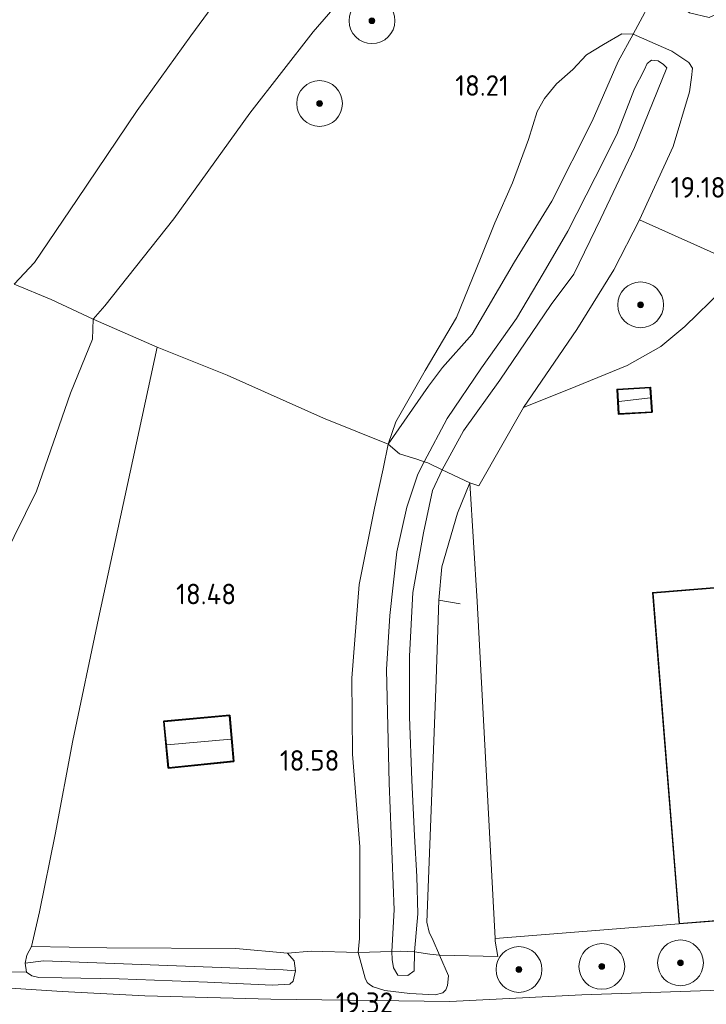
# Model space of a CAD drawing. Extents: x 196936 to 200438, y 361224 to 364196.
# Tile 234 of 256: x 198677 to 198737, y 363372 to 363458. Entities that reach past the tile are written whole.
import ezdxf
from ezdxf.enums import TextEntityAlignment as Align

# ---------------------------------------------------------------- set-up
doc = ezdxf.new("R2010")
doc.units = 0
for name, color, linetype, lineweight in [('B-ME-GR-BOOM-S', 90, 'Continuous', 25), ('B-ME-GR-GRAS-GV', 60, 'Continuous', 13), ('B-ME-GW-TALUD_KRUIN-G', 90, 'Continuous', 18), ('B-ME-GW-TALUD_TEEN-G', 90, 'Continuous', 18), ('B-ME-IE-TERREINAFSCHEIDING_DOORGANG-G', 210, 'Continuous', 18), ('B-ME-IE-TERREINAFSCHEIDING_KUNSTMATIG_HEKWERK-G', 20, 'IE-TERREINAFSCHEIDING-KUNSTMATIG', 18), ('B-ME-KG-KADASTRAAL_DAKRAND-G', 170, 'Continuous', 18), ('B-ME-KG-KADASTRAAL_NOK-G', 10, 'Continuous', 18), ('B-ME-OG-BEBOUWING_SCHUUR-GV', 7, 'Continuous', 35), ('B-ME-OG-BEBOUWING_WONINGBOUW-GV', 7, 'Continuous', 18), ('B-ME-OG-HOOGTEPUNT-S', 7, 'Continuous', 25), ('B-ME-OG-TERREIN_GROEN_TUIN-GV', 7, 'Continuous', 18), ('B-ME-OG-WATER_GREPPEL-G', 160, 'Continuous', 18), ('B-ME-OG-WATER_SLOOT-G', 120, 'Continuous', 18), ('B-ME-VH-VERHARDING_ASFALT-GV', 252, 'Continuous', 18)]:
    doc.layers.add(name, color=color, linetype=linetype, lineweight=lineweight)
doc.styles.add('NLCS-ISO-ANNOTATIVE-T18', font='NLCS-ISO.ttf', dxfattribs={"height": 1.8})
doc.linetypes.add('IE-TERREINAFSCHEIDING-KUNSTMATIG', pattern='A,4,[82,NLCS.SHX,S=0.75,R=90,X=0,Y=0],4,-2', length=10)

# ---------------------------------------------------------------- blocks, each defined once
blk = doc.blocks.new('SAL-HOOGTELABEL-SO')
at = {"color": 0, "linetype": 'ByBlock', "lineweight": -2, "style": 'NLCS-ISO-ANNOTATIVE-T18'}
blk.add_attdef('HOOGTE', text='', height=1.8, dxfattribs=at).set_placement((2.788, 0), align=Align.RIGHT)
blk = doc.blocks.new('SGR-BOOM_01-SO')
at = {"linetype": 'ByBlock', "lineweight": 18}
h = blk.add_hatch(color=0, dxfattribs=at)
h.dxf.hatch_style = 1
edge = h.paths.add_edge_path()
edge.add_arc((0, 0), 0.25, 0, 360)
at = {"color": 0, "linetype": 'ByBlock', "lineweight": 18}
for radius in [2, 0.25]:
    blk.add_circle((0, 0), radius, dxfattribs=at)

msp = doc.modelspace()

# ---------------------------------------------------------------- linework, layer by layer
at = {"layer": 'B-ME-GR-GRAS-GV'}
for points in [[(198676.028, 363494.982, 16.621), (198682.293, 363490.796, 16.59), (198689.097, 363486.097, 16.59), (198697.095, 363480.058, 16.8), (198701.373, 363476.855, 17.106), (198703.342, 363475.724, 17.201), (198704.34, 363474.632, 17.254), (198704.562, 363473.33, 17.254), (198703.714, 363471.853, 17.264), (198701.016, 363469.318, 17.275), (198697.865, 363465.484, 17.233), (198691.526, 363456.845, 17.127), (198686.861, 363450.337, 17.18), (198681.597, 363442.549, 17.233), (198677.877, 363437.055, 17.285), (198676.112, 363435.154, 17.322)], [(198707.586, 363463.413, 18.241), (198702.227, 363457.188, 18.241), (198696.692, 363450.094, 18.106), (198690.056, 363440.87, 18.07), (198684.014, 363433.243, 17.981), (198682.992, 363432.103, 18.106), (198679.331, 363433.802, 17.701), (198676.112, 363435.154, 17.322), (198677.877, 363437.055, 17.285), (198681.597, 363442.549, 17.233), (198686.861, 363450.337, 17.18), (198691.526, 363456.845, 17.127), (198697.865, 363465.484, 17.233)], [(198732.255, 363460.882, 19.387), (198730.182, 363456.988, 19.293), (198729.196, 363457.036, 19.087), (198727.593, 363456.103, 18.815), (198726.104, 363455.195, 18.615), (198724.909, 363453.915, 18.353), (198723.492, 363452.662, 18.321), (198722.444, 363451.366, 18.311), (198721.791, 363450.247, 18.227), (198721.055, 363447.794, 18.238), (198719.64, 363444.001, 18.274), (198718.112, 363440.52, 18.505), (198716.848, 363437.381, 18.563), (198714.754, 363432.249, 18.689), (198712.006, 363427.603, 18.731), (198709.465, 363423.121, 18.762), (198708.79, 363421.183, 18.846), (198703.127, 363423.452, 18.638), (198694.715, 363427.209, 18.586), (198688.608, 363429.632, 18.158), (198682.992, 363432.103, 18.106), (198684.014, 363433.243, 17.981), (198690.056, 363440.87, 18.07), (198696.692, 363450.094, 18.106), (198702.227, 363457.188, 18.241), (198707.586, 363463.413, 18.241)], [(198676.112, 363435.154, 17.322), (198679.331, 363433.802, 17.701), (198682.992, 363432.103, 18.106), (198682.933, 363430.332, 17.846), (198681.012, 363425.63, 17.794), (198678.044, 363417.051, 17.913), (198671.202, 363403.22, 17.867)], [(198671.202, 363403.22, 17.867), (198678.044, 363417.051, 17.913), (198681.012, 363425.63, 17.794), (198682.933, 363430.332, 17.846), (198682.992, 363432.103, 18.106), (198688.608, 363429.632, 18.158), (198686.249, 363418.736, 18.26), (198683.468, 363405.923, 18.335), (198681.216, 363395.263, 18.725), (198679.677, 363387.057, 18.74), (198678.301, 363380.303, 18.746), (198677.602, 363377.285, 18.8), (198677.212, 363376.522, 18.81), (198677.049, 363375.813, 18.81), (198677.189, 363375.034, 18.81), (198670.797, 363375.131, 18.797)], [(198670.797, 363375.131, 18.797), (198677.189, 363375.034, 18.81), (198677.648, 363374.714, 18.81), (198678.256, 363374.574, 18.81), (198680.273, 363374.535, 18.914), (198685.266, 363374.448, 18.945), (198692.986, 363374.157, 19.122), (198698.688, 363373.907, 19.091), (198700.199, 363373.984, 19.101), (198700.472, 363374.241, 19.112), (198700.682, 363375.152, 19.205), (198700.566, 363376.033, 19.278), (198699.974, 363376.703, 19.34), (198702.038, 363376.866, 19.174), (198706.174, 363376.764, 19.309), (198706.765, 363374.509, 19.287), (198706.944, 363374.139, 19.291), (198707.144, 363373.958, 19.296), (198707.47, 363373.761, 19.296), (198708.476, 363373.421, 19.322), (198710.663, 363373.165, 19.305), (198712.901, 363373.062, 19.322), (198713.555, 363373.239, 19.34), (198713.807, 363373.494, 19.376), (198713.975, 363373.855, 19.416), (198714.043, 363374.702, 19.509), (198713.269, 363376.517, 19.782), (198718.357, 363376.403, 19.634), (198718.131, 363377.735, 19.588), (198718.119, 363377.963, 19.659), (198734.209, 363379.244, 19.982), (198739.851, 363379.696, 20.26)], [(198738.631, 363373.495, 19.743), (198725.695, 363373.055, 19.576), (198714.182, 363372.477, 19.284), (198698.53, 363372.685, 19.104), (198687.512, 363372.955, 18.897), (198680.305, 363373.352, 18.77), (198668.493, 363374.102, 18.727)]]:
    msp.add_polyline3d(points, dxfattribs=at)
for points in [[(198743.97, 363460.69, 19.721), (198742.98, 363456.032, 19.469), (198741.905, 363451.893, 19.565), (198738.598, 363437.255, 19.146), (198730.759, 363440.769, 19.229), (198733.682, 363447.17, 19.352), (198735.109, 363451.96, 19.415), (198735.288, 363453.199, 19.404), (198735.374, 363454.032, 19.352), (198735.063, 363454.531, 19.373), (198733.583, 363455.513, 19.363), (198730.182, 363456.988, 19.293), (198732.255, 363460.882, 19.387), (198735.115, 363458.856, 19.42), (198736.836, 363458.459, 19.472), (198737.787, 363458.879, 19.503), (198738.332, 363459.393, 19.545), (198738.917, 363460.538, 19.617), (198739.782, 363462.898, 19.597)], [(198712.304, 363426.238, 18.867), (198708.79, 363421.183, 18.846), (198709.465, 363423.121, 18.762), (198712.006, 363427.603, 18.731), (198714.754, 363432.249, 18.689), (198716.848, 363437.381, 18.563), (198718.112, 363440.52, 18.505), (198719.64, 363444.001, 18.274), (198721.055, 363447.794, 18.238), (198721.791, 363450.247, 18.227), (198722.444, 363451.366, 18.311), (198723.492, 363452.662, 18.321), (198724.909, 363453.915, 18.353), (198726.104, 363455.195, 18.615), (198727.593, 363456.103, 18.815), (198729.196, 363457.036, 19.087), (198730.182, 363456.988, 19.293), (198728.888, 363454.62, 19.345), (198726.612, 363449.386, 19.22), (198723.082, 363442.415, 19.054), (198719.824, 363437.088, 19.116), (198716.13, 363430.794, 19.085), (198713.535, 363427.874, 18.929)], [(198733.583, 363455.513, 19.363), (198735.063, 363454.531, 19.373), (198735.374, 363454.032, 19.352), (198735.288, 363453.199, 19.404), (198735.109, 363451.96, 19.415), (198733.682, 363447.17, 19.352), (198730.759, 363440.769, 19.229), (198728.497, 363436.417, 19.201), (198725.263, 363431.191, 19.274), (198720.595, 363424.376, 19.076), (198716.696, 363417.543, 19.064), (198715.904, 363417.787, 19.2), (198713.495, 363418.923, 20.135), (198715.371, 363422.327, 20.194), (198718.543, 363426.773, 20.257), (198723.014, 363433.382, 20.267), (198725.004, 363436.025, 20.283), (198727.367, 363440.902, 20.299), (198730.296, 363447.095, 20.278), (198733.14, 363454.04, 20.164), (198732.839, 363454.337, 20.164), (198732.39, 363454.651, 20.169), (198731.801, 363454.72, 20.169), (198731.43, 363454.427, 20.159), (198731.14, 363453.864, 20.159), (198730.311, 363452.205, 20.143), (198728.764, 363448.241, 20.117), (198726.866, 363444.467, 20.08), (198724.487, 363439.779, 20.091), (198722.335, 363436.072, 20.138), (198720.01, 363432.162, 20.117), (198716.929, 363427.854, 20.216), (198713.945, 363423.423, 20.101), (198711.932, 363419.626, 20.007), (198711.36, 363419.842, 19.802), (198709.764, 363420.318, 18.95), (198708.79, 363421.183, 18.846), (198712.304, 363426.238, 18.867), (198713.535, 363427.874, 18.929), (198716.13, 363430.794, 19.085), (198719.824, 363437.088, 19.116), (198723.082, 363442.415, 19.054), (198726.612, 363449.386, 19.22), (198728.888, 363454.62, 19.345), (198730.182, 363456.988, 19.293)], [(198715.371, 363422.327, 20.194), (198713.495, 363418.923, 20.135), (198712.248, 363419.531, 20.218), (198711.932, 363419.626, 20.007), (198713.945, 363423.423, 20.101), (198716.929, 363427.854, 20.216), (198720.01, 363432.162, 20.117), (198722.335, 363436.072, 20.138), (198724.487, 363439.779, 20.091), (198726.866, 363444.467, 20.08), (198728.764, 363448.241, 20.117), (198730.311, 363452.205, 20.143), (198731.14, 363453.864, 20.159), (198731.43, 363454.427, 20.159), (198731.801, 363454.72, 20.169), (198732.39, 363454.651, 20.169), (198732.839, 363454.337, 20.164), (198733.14, 363454.04, 20.164), (198730.296, 363447.095, 20.278), (198727.367, 363440.902, 20.299), (198725.004, 363436.025, 20.283), (198723.014, 363433.382, 20.267), (198718.543, 363426.773, 20.257)], [(198725.176, 363426.197, 19.035), (198720.595, 363424.376, 19.076), (198725.263, 363431.191, 19.274), (198728.497, 363436.417, 19.201), (198730.759, 363440.769, 19.229), (198738.598, 363437.255, 19.146), (198738.008, 363434.646, 19.149), (198734.712, 363431.461, 19.055), (198732.601, 363429.709, 19.055), (198729.656, 363428.042, 19.024)], [(198705.619, 363400.73, 18.653), (198705.661, 363394.078, 18.727), (198706.318, 363385.972, 18.784), (198706.308, 363381.417, 19.005), (198706.279, 363377.984, 19.257), (198706.174, 363376.764, 19.309), (198702.038, 363376.866, 19.174), (198699.974, 363376.703, 19.34), (198695.48, 363377.101, 19.184), (198684.185, 363377.151, 19.007), (198677.602, 363377.285, 18.8), (198678.301, 363380.303, 18.746), (198679.677, 363387.057, 18.74), (198681.216, 363395.263, 18.725), (198683.468, 363405.923, 18.335), (198686.249, 363418.736, 18.26), (198688.608, 363429.632, 18.158), (198694.715, 363427.209, 18.586), (198703.127, 363423.452, 18.638), (198708.79, 363421.183, 18.846), (198708.356, 363419.008, 18.784), (198707.582, 363415.588, 18.763), (198706.24, 363408.911, 18.68)], [(198709.114, 363376.851, 20.092), (198706.174, 363376.764, 19.309), (198706.279, 363377.984, 19.257), (198706.308, 363381.417, 19.005), (198706.318, 363385.972, 18.784), (198705.661, 363394.078, 18.727), (198705.619, 363400.73, 18.653), (198706.24, 363408.911, 18.68), (198707.582, 363415.588, 18.763), (198708.356, 363419.008, 18.784), (198708.79, 363421.183, 18.846), (198709.764, 363420.318, 18.95), (198711.36, 363419.842, 19.802), (198711.932, 363419.626, 20.007), (198711.383, 363418.562, 20.061), (198710.408, 363415.652, 20.019), (198709.541, 363411.757, 20.003), (198708.926, 363406.19, 19.982), (198708.636, 363401.481, 20.008), (198708.857, 363391.558, 20.113), (198709.316, 363380.488, 20.029)], [(198711.382, 363380.144, 20.14), (198711.089, 363376.802, 20.057), (198710.458, 363376.841, 20.182), (198709.827, 363376.88, 20.192), (198709.114, 363376.851, 20.092), (198709.316, 363380.488, 20.029), (198708.857, 363391.558, 20.113), (198708.636, 363401.481, 20.008), (198708.926, 363406.19, 19.982), (198709.541, 363411.757, 20.003), (198710.408, 363415.652, 20.019), (198711.383, 363418.562, 20.061), (198711.932, 363419.626, 20.007), (198712.248, 363419.531, 20.218), (198713.495, 363418.923, 20.135), (198712.649, 363417.117, 20.13), (198711.882, 363413.435, 20.119), (198710.933, 363408.206, 20.098), (198710.655, 363402.637, 20.135), (198710.632, 363397.336, 20.193), (198710.845, 363391.821, 20.25), (198711.095, 363386.937, 20.172), (198711.279, 363383.405, 20.214)], [(198712.727, 363377.803, 19.794), (198713.269, 363376.517, 19.782), (198712.429, 363376.599, 19.829), (198711.089, 363376.802, 20.057), (198711.382, 363380.144, 20.14), (198711.279, 363383.405, 20.214), (198711.095, 363386.937, 20.172), (198710.845, 363391.821, 20.25), (198710.632, 363397.336, 20.193), (198710.655, 363402.637, 20.135), (198710.933, 363408.206, 20.098), (198711.882, 363413.435, 20.119), (198712.649, 363417.117, 20.13), (198713.495, 363418.923, 20.135), (198715.904, 363417.787, 19.2), (198714.848, 363415.147, 19.184), (198713.477, 363410.453, 19.19), (198713.214, 363407.529, 19.187), (198712.939, 363399.768, 19.285), (198712.155, 363379.401, 19.865), (198712.37, 363378.541, 19.767)], [(198718.131, 363377.735, 19.588), (198718.357, 363376.403, 19.634), (198713.269, 363376.517, 19.782), (198712.727, 363377.803, 19.794), (198712.37, 363378.541, 19.767), (198712.155, 363379.401, 19.865), (198712.939, 363399.768, 19.285), (198713.214, 363407.529, 19.187), (198713.477, 363410.453, 19.19), (198714.848, 363415.147, 19.184), (198715.904, 363417.787, 19.2), (198716.565, 363407.429, 19.247), (198718.119, 363377.963, 19.659)], [(198689.165, 363396.951, 18.659), (198689.565, 363392.873, 18.659), (198695.283, 363393.452, 18.659), (198694.94, 363397.487, 18.659)], [(198700.566, 363376.033, 19.278), (198700.682, 363375.152, 19.205), (198699.607, 363375.235, 18.5), (198678.669, 363376.019, 18.303), (198677.049, 363375.813, 18.81), (198677.212, 363376.522, 18.81), (198677.602, 363377.285, 18.8), (198684.185, 363377.151, 19.007), (198695.48, 363377.101, 19.184), (198699.974, 363376.703, 19.34)], [(198709.619, 363374.771, 20.104), (198710.512, 363374.741, 20.104), (198711.047, 363375.164, 20.115), (198711.089, 363376.802, 20.057), (198712.429, 363376.599, 19.829), (198713.269, 363376.517, 19.782), (198714.043, 363374.702, 19.509), (198713.975, 363373.855, 19.416), (198713.807, 363373.494, 19.376), (198713.555, 363373.239, 19.34), (198712.901, 363373.062, 19.322), (198710.663, 363373.165, 19.305), (198708.476, 363373.421, 19.322), (198707.47, 363373.761, 19.296), (198707.144, 363373.958, 19.296), (198706.944, 363374.139, 19.291), (198706.765, 363374.509, 19.287), (198706.174, 363376.764, 19.309), (198709.114, 363376.851, 20.092), (198709.143, 363376.133, 20.094), (198709.246, 363375.412, 20.088)], [(198711.047, 363375.164, 20.115), (198710.512, 363374.741, 20.104), (198709.619, 363374.771, 20.104), (198709.246, 363375.412, 20.088), (198709.143, 363376.133, 20.094), (198709.114, 363376.851, 20.092), (198709.827, 363376.88, 20.192), (198710.458, 363376.841, 20.182), (198711.089, 363376.802, 20.057)], [(198700.199, 363373.984, 19.101), (198698.688, 363373.907, 19.091), (198692.986, 363374.157, 19.122), (198685.266, 363374.448, 18.945), (198680.273, 363374.535, 18.914), (198678.256, 363374.574, 18.81), (198677.648, 363374.714, 18.81), (198677.189, 363375.034, 18.81), (198677.049, 363375.813, 18.81), (198678.669, 363376.019, 18.303), (198699.607, 363375.235, 18.5), (198700.682, 363375.152, 19.205), (198700.472, 363374.241, 19.112)]]:
    msp.add_polyline3d(points, close=True, dxfattribs=at)
at = {"layer": 'B-ME-GW-TALUD_KRUIN-G'}
msp.add_polyline3d([(198671.202, 363403.22, 17.867), (198678.044, 363417.051, 17.913), (198681.012, 363425.63, 17.794), (198682.933, 363430.332, 17.846), (198682.992, 363432.103, 18.106), (198684.014, 363433.243, 17.981), (198690.056, 363440.87, 18.07), (198696.692, 363450.094, 18.106), (198702.227, 363457.188, 18.241), (198707.586, 363463.413, 18.241), (198709.659, 363466.245, 18.194), (198710.846, 363469.107, 18.184), (198710.97, 363473.648, 18.236), (198710.608, 363475.617, 18.345), (198710.2, 363476.948, 18.587)], dxfattribs=at)
msp.add_polyline3d([(198710.512, 363374.741, 20.104), (198709.619, 363374.771, 20.104), (198709.246, 363375.412, 20.088), (198709.143, 363376.133, 20.094), (198709.114, 363376.851, 20.092), (198709.316, 363380.488, 20.029), (198708.857, 363391.558, 20.113), (198708.636, 363401.481, 20.008), (198708.926, 363406.19, 19.982), (198709.541, 363411.757, 20.003), (198710.408, 363415.652, 20.019), (198711.383, 363418.562, 20.061), (198711.932, 363419.626, 20.007), (198713.945, 363423.423, 20.101), (198716.929, 363427.854, 20.216), (198720.01, 363432.162, 20.117), (198722.335, 363436.072, 20.138), (198724.487, 363439.779, 20.091), (198726.866, 363444.467, 20.08), (198728.764, 363448.241, 20.117), (198730.311, 363452.205, 20.143), (198731.14, 363453.864, 20.159), (198731.43, 363454.427, 20.159), (198731.801, 363454.72, 20.169), (198732.39, 363454.651, 20.169), (198732.839, 363454.337, 20.164), (198733.14, 363454.04, 20.164), (198730.296, 363447.095, 20.278), (198727.367, 363440.902, 20.299), (198725.004, 363436.025, 20.283), (198723.014, 363433.382, 20.267), (198718.543, 363426.773, 20.257), (198715.371, 363422.327, 20.194), (198713.495, 363418.923, 20.135), (198712.649, 363417.117, 20.13), (198711.882, 363413.435, 20.119), (198710.933, 363408.206, 20.098), (198710.655, 363402.637, 20.135), (198710.632, 363397.336, 20.193), (198710.845, 363391.821, 20.25), (198711.095, 363386.937, 20.172), (198711.279, 363383.405, 20.214), (198711.382, 363380.144, 20.14), (198711.089, 363376.802, 20.057), (198711.047, 363375.164, 20.115)], close=True, dxfattribs=at)
at = {"layer": 'B-ME-GW-TALUD_TEEN-G'}
for points in [[(198676.028, 363494.982, 16.621), (198682.293, 363490.796, 16.59), (198689.097, 363486.097, 16.59), (198697.095, 363480.058, 16.8), (198701.373, 363476.855, 17.106), (198703.342, 363475.724, 17.201), (198704.34, 363474.632, 17.254), (198704.562, 363473.33, 17.254), (198703.714, 363471.853, 17.264), (198701.016, 363469.318, 17.275), (198697.865, 363465.484, 17.233), (198691.526, 363456.845, 17.127), (198686.861, 363450.337, 17.18), (198681.597, 363442.549, 17.233), (198677.877, 363437.055, 17.285), (198676.112, 363435.154, 17.322)], [(198708.79, 363421.183, 18.846), (198709.465, 363423.121, 18.762), (198712.006, 363427.603, 18.731), (198714.754, 363432.249, 18.689), (198716.848, 363437.381, 18.563), (198718.112, 363440.52, 18.505), (198719.64, 363444.001, 18.274), (198721.055, 363447.794, 18.238), (198721.791, 363450.247, 18.227), (198722.444, 363451.366, 18.311), (198723.492, 363452.662, 18.321), (198724.909, 363453.915, 18.353), (198726.104, 363455.195, 18.615), (198727.593, 363456.103, 18.815), (198729.196, 363457.036, 19.087), (198730.182, 363456.988, 19.293)], [(198706.174, 363376.764, 19.309), (198706.279, 363377.984, 19.257), (198706.308, 363381.417, 19.005), (198706.318, 363385.972, 18.784), (198705.661, 363394.078, 18.727), (198705.619, 363400.73, 18.653), (198706.24, 363408.911, 18.68), (198707.582, 363415.588, 18.763), (198708.356, 363419.008, 18.784), (198708.79, 363421.183, 18.846)], [(198715.904, 363417.787, 19.2), (198714.848, 363415.147, 19.184), (198713.477, 363410.453, 19.19), (198713.214, 363407.529, 19.187)], [(198706.174, 363376.764, 19.309), (198706.765, 363374.509, 19.287), (198706.944, 363374.139, 19.291), (198707.144, 363373.958, 19.296), (198707.47, 363373.761, 19.296), (198708.476, 363373.421, 19.322), (198710.663, 363373.165, 19.305), (198712.901, 363373.062, 19.322), (198713.555, 363373.239, 19.34), (198713.807, 363373.494, 19.376), (198713.975, 363373.855, 19.416), (198714.043, 363374.702, 19.509), (198713.269, 363376.517, 19.782), (198712.727, 363377.803, 19.794), (198712.37, 363378.541, 19.767), (198712.155, 363379.401, 19.865)]]:
    msp.add_polyline3d(points, dxfattribs=at)
at = {"layer": 'B-ME-IE-TERREINAFSCHEIDING_DOORGANG-G'}
for points in [[(198732.255, 363460.882, 19.387), (198730.182, 363456.988, 19.293)], [(198702.038, 363376.866, 19.174), (198706.174, 363376.764, 19.309)], [(198670.797, 363375.131, 18.797), (198677.189, 363375.034, 18.81)]]:
    msp.add_polyline3d(points, dxfattribs=at)
at = {"layer": 'B-ME-IE-TERREINAFSCHEIDING_KUNSTMATIG_HEKWERK-G'}
for points in [[(198730.182, 363456.988, 19.293), (198728.888, 363454.62, 19.345), (198726.612, 363449.386, 19.22), (198723.082, 363442.415, 19.054), (198719.824, 363437.088, 19.116), (198716.13, 363430.794, 19.085), (198713.535, 363427.874, 18.929), (198712.304, 363426.238, 18.867), (198708.79, 363421.183, 18.846), (198703.127, 363423.452, 18.638), (198694.715, 363427.209, 18.586), (198688.608, 363429.632, 18.158), (198682.992, 363432.103, 18.106), (198679.331, 363433.802, 17.701), (198676.112, 363435.154, 17.322)], [(198720.595, 363424.376, 19.076), (198725.263, 363431.191, 19.274), (198728.497, 363436.417, 19.201), (198730.759, 363440.769, 19.229), (198733.682, 363447.17, 19.352), (198735.109, 363451.96, 19.415), (198735.288, 363453.199, 19.404), (198735.374, 363454.032, 19.352), (198735.063, 363454.531, 19.373), (198733.583, 363455.513, 19.363), (198730.182, 363456.988, 19.293)], [(198738.598, 363437.255, 19.146), (198730.759, 363440.769, 19.229)], [(198738.008, 363434.646, 19.149), (198734.712, 363431.461, 19.055), (198732.601, 363429.709, 19.055), (198729.656, 363428.042, 19.024), (198725.176, 363426.197, 19.035), (198720.595, 363424.376, 19.076)], [(198688.608, 363429.632, 18.158), (198686.249, 363418.736, 18.26), (198683.468, 363405.923, 18.335), (198681.216, 363395.263, 18.725), (198679.677, 363387.057, 18.74), (198678.301, 363380.303, 18.746), (198677.602, 363377.285, 18.8)], [(198715.904, 363417.787, 19.2), (198716.696, 363417.543, 19.064), (198720.595, 363424.376, 19.076)], [(198708.79, 363421.183, 18.846), (198709.764, 363420.318, 18.95), (198711.36, 363419.842, 19.802), (198711.932, 363419.626, 20.007), (198712.248, 363419.531, 20.218), (198713.495, 363418.923, 20.135), (198715.904, 363417.787, 19.2)], [(198706.174, 363376.764, 19.309), (198709.114, 363376.851, 20.092), (198709.827, 363376.88, 20.192), (198710.458, 363376.841, 20.182), (198711.089, 363376.802, 20.057), (198712.429, 363376.599, 19.829), (198713.269, 363376.517, 19.782), (198718.357, 363376.403, 19.634), (198718.131, 363377.735, 19.588), (198718.119, 363377.963, 19.659), (198716.565, 363407.429, 19.247), (198715.904, 363417.787, 19.2)], [(198713.214, 363407.529, 19.187), (198712.939, 363399.768, 19.285), (198712.155, 363379.401, 19.865)], [(198715.06, 363407.209, 19.19), (198713.214, 363407.529, 19.187)], [(198718.119, 363377.963, 19.659), (198734.209, 363379.244, 19.982)], [(198699.974, 363376.703, 19.34), (198695.48, 363377.101, 19.184), (198684.185, 363377.151, 19.007), (198677.602, 363377.285, 18.8)], [(198699.974, 363376.703, 19.34), (198702.038, 363376.866, 19.174)]]:
    msp.add_polyline3d(points, dxfattribs=at)
at = {"layer": 'B-ME-KG-KADASTRAAL_DAKRAND-G'}
for points in [[(198728.971, 363423.835, 20.543), (198728.844, 363425.91, 20.543), (198731.663, 363426.082, 20.543), (198731.79, 363424.007, 20.543)], [(198743.463, 363385.276, 23.263), (198743.513, 363385.28, 22.608), (198747.239, 363385.579, 22.608), (198747.656, 363380.372, 22.66), (198743.893, 363380.07, 22.66), (198743.843, 363380.066, 23.361), (198734.255, 363379.298, 23.502), (198731.942, 363408.16, 23.502), (198741.567, 363408.931, 23.502)], [(198689.61, 363392.928, 20.663), (198689.22, 363396.906, 20.663), (198694.894, 363397.433, 20.663), (198695.229, 363393.497, 20.663)]]:
    msp.add_polyline3d(points, close=True, dxfattribs=at)
at = {"layer": 'B-ME-KG-KADASTRAAL_NOK-G'}
for points in [[(198731.665, 363425.228, 21.06), (198728.956, 363424.902, 21.06)], [(198695.018, 363395.388, 21.363), (198689.468, 363394.893, 21.363)]]:
    msp.add_polyline3d(points, dxfattribs=at)
at = {"layer": 'B-ME-OG-BEBOUWING_SCHUUR-GV'}
for points in [[(198731.843, 363423.96, 18.816), (198728.924, 363423.782, 18.816), (198728.791, 363425.957, 18.816), (198731.71, 363426.135, 18.816)], [(198695.283, 363393.452, 18.659), (198689.565, 363392.873, 18.659), (198689.165, 363396.951, 18.659), (198694.94, 363397.487, 18.659)]]:
    msp.add_polyline3d(points, close=True, dxfattribs=at)
at = {"layer": 'B-ME-OG-BEBOUWING_WONINGBOUW-GV'}
msp.add_polyline3d([(198741.613, 363408.985, 20.405), (198743.509, 363385.33, 20.232), (198747.285, 363385.633, 20.221), (198747.69, 363380.572, 20.158), (198747.71, 363380.326, 20.158), (198743.968, 363380.026, 20.093), (198742.951, 363379.945, 20.229), (198739.851, 363379.696, 20.26), (198734.209, 363379.244, 19.982), (198731.888, 363408.206, 20.275)], close=True, dxfattribs=at)
at = {"layer": 'B-ME-OG-TERREIN_GROEN_TUIN-GV'}
msp.add_polyline3d([(198741.613, 363408.985, 20.405), (198731.888, 363408.206, 20.275), (198734.209, 363379.244, 19.982), (198718.119, 363377.963, 19.659), (198716.565, 363407.429, 19.247), (198715.904, 363417.787, 19.2), (198716.696, 363417.543, 19.064), (198720.595, 363424.376, 19.076), (198725.176, 363426.197, 19.035), (198729.656, 363428.042, 19.024), (198732.601, 363429.709, 19.055), (198734.712, 363431.461, 19.055), (198738.008, 363434.646, 19.149)], dxfattribs=at)
msp.add_polyline3d([(198731.843, 363423.96, 18.816), (198731.71, 363426.135, 18.816), (198728.791, 363425.957, 18.816), (198728.924, 363423.782, 18.816)], close=True, dxfattribs=at)
at = {"layer": 'B-ME-OG-WATER_GREPPEL-G'}
msp.add_polyline3d([(198699.607, 363375.235, 18.5), (198678.669, 363376.019, 18.303)], dxfattribs=at)
at = {"layer": 'B-ME-OG-WATER_SLOOT-G'}
msp.add_polyline3d([(198677.602, 363377.285, 18.8), (198677.212, 363376.522, 18.81), (198677.049, 363375.813, 18.81), (198677.189, 363375.034, 18.81), (198677.648, 363374.714, 18.81), (198678.256, 363374.574, 18.81), (198680.273, 363374.535, 18.914), (198685.266, 363374.448, 18.945), (198692.986, 363374.157, 19.122), (198698.688, 363373.907, 19.091), (198700.199, 363373.984, 19.101), (198700.472, 363374.241, 19.112), (198700.682, 363375.152, 19.205), (198700.566, 363376.033, 19.278), (198699.974, 363376.703, 19.34)], dxfattribs=at)
at = {"layer": 'B-ME-VH-VERHARDING_ASFALT-GV'}
msp.add_polyline3d([(198668.493, 363374.102, 18.727), (198680.305, 363373.352, 18.77), (198687.512, 363372.955, 18.897), (198698.53, 363372.685, 19.104), (198714.182, 363372.477, 19.284), (198725.695, 363373.055, 19.576), (198738.631, 363373.495, 19.743)], dxfattribs=at)

# ---------------------------------------------------------------- block references
at = {"layer": 'B-ME-GR-BOOM-S'}
for p in [(198707.366, 363458.166, 18.271), (198702.786, 363450.934, 18.186), (198730.84, 363433.344, 19.144), (198734.325, 363375.844, 19.948), (198720.208, 363375.267, 19.703), (198727.45, 363375.534, 19.828)]:
    msp.add_blockref('SGR-BOOM_01-SO', p, dxfattribs=at)
at = {"layer": 'B-ME-OG-HOOGTEPUNT-S'}
for p, values in [((198716.543, 363451.613, 18.207), {'HOOGTE': '18.21'}), ((198735.471, 363442.708, 19.177), {'HOOGTE': '19.18'}), ((198692.709, 363407.175, 18.477), {'HOOGTE': '18.48'}), ((198701.732, 363392.632, 18.575), {'HOOGTE': '18.58'}), ((198706.43, 363371.463, 19.317), {'HOOGTE': '19.32'})]:
    msp.add_blockref('SAL-HOOGTELABEL-SO', p, dxfattribs=at).add_auto_attribs(values)

doc.saveas('drawing.dxf')
